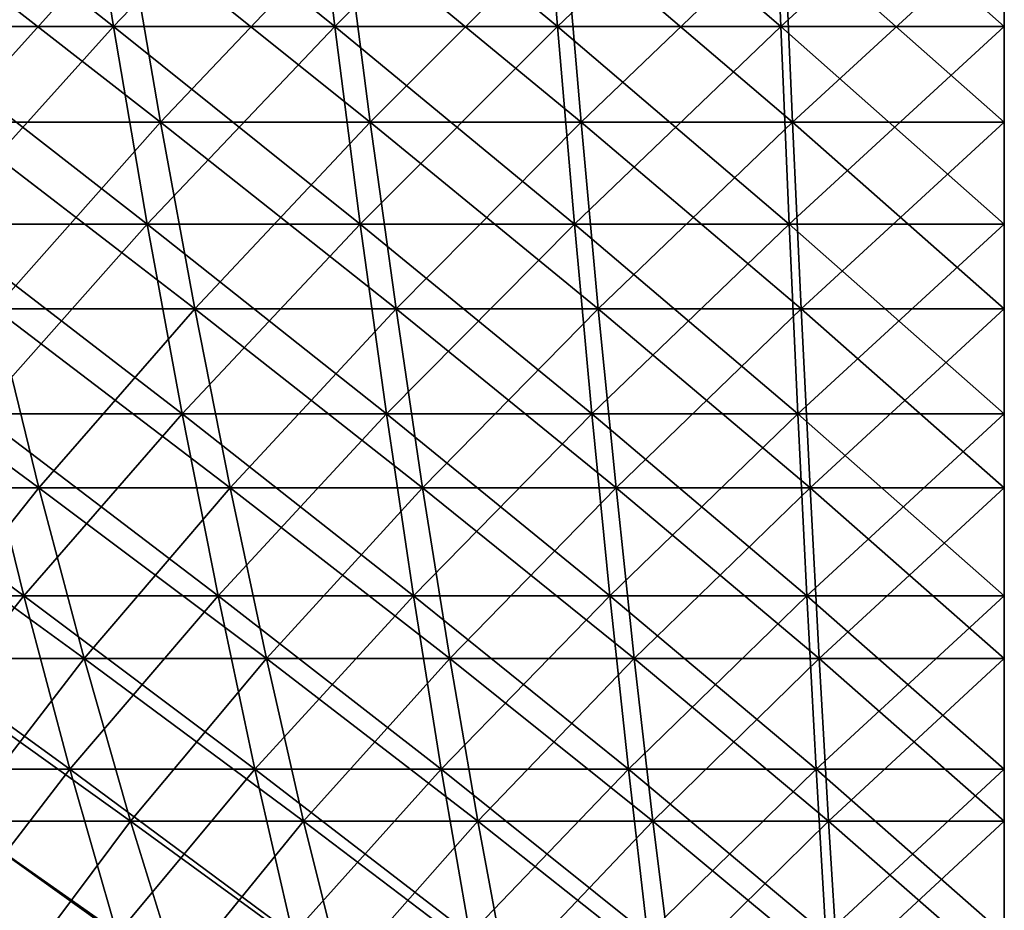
# Model space of a CAD drawing. Header units: millimetres. Extents: x -125 to 125, y 3898 to 4025.
# Tile 76 of 256: x -15 to 0, y 3921 to 3934. Entities that reach past the tile are written whole.
import ezdxf

# ---------------------------------------------------------------- set-up
doc = ezdxf.new("R2010")
doc.units = ezdxf.units.MM
doc.header["$LTSCALE"] = 2.2935
for name, color, linetype in [('2', 7, 'CONTINUOUS'), ('3', 7, 'CONTINUOUS'), ('4', 7, 'CONTINUOUS'), ('5', 7, 'CONTINUOUS')]:
    doc.layers.add(name, color=color, linetype=linetype)

msp = doc.modelspace()

# ---------------------------------------------------------------- linework, layer by layer
at = {"layer": '2', "color": 36, "linetype": 'Continuous', "true_color": 0x833d1e}
for points in [[(-16.759, 3934.194, 84.252), (-13.438, 3934.194, 84.845), (-17.374, 3937.287, 87.347), (-16.759, 3934.194, 84.252)], [(-17.374, 3937.287, 87.347), (-13.438, 3934.194, 84.845), (-13.932, 3937.287, 87.962), (-17.374, 3937.287, 87.347)], [(-13.438, 3934.194, 84.845), (-10.097, 3934.194, 85.307), (-13.932, 3937.287, 87.962), (-13.438, 3934.194, 84.845)], [(-13.932, 3937.287, 87.962), (-10.097, 3934.194, 85.307), (-10.468, 3937.287, 88.441), (-13.932, 3937.287, 87.962)], [(-10.097, 3934.194, 85.307), (-6.74, 3934.194, 85.637), (-10.468, 3937.287, 88.441), (-10.097, 3934.194, 85.307)], [(-10.468, 3937.287, 88.441), (-6.74, 3934.194, 85.637), (-6.987, 3937.287, 88.784), (-10.468, 3937.287, 88.441)], [(-6.74, 3934.194, 85.637), (-3.373, 3934.194, 85.836), (-6.987, 3937.287, 88.784), (-6.74, 3934.194, 85.637)], [(-6.987, 3937.287, 88.784), (-3.373, 3934.194, 85.836), (-3.496, 3937.287, 88.99), (-6.987, 3937.287, 88.784)], [(-3.373, 3934.194, 85.836), (0, 3934.194, 85.902), (-3.496, 3937.287, 88.99), (-3.373, 3934.194, 85.836)], [(-3.496, 3937.287, 88.99), (0, 3934.194, 85.902), (0, 3937.287, 89.058), (-3.496, 3937.287, 88.99)], [(-16.122, 3931.214, 81.051), (-12.928, 3931.214, 81.621), (-16.759, 3934.194, 84.252), (-16.122, 3931.214, 81.051)], [(-16.759, 3934.194, 84.252), (-12.928, 3931.214, 81.621), (-13.438, 3934.194, 84.845), (-16.759, 3934.194, 84.252)], [(-12.928, 3931.214, 81.621), (-9.713, 3931.214, 82.066), (-13.438, 3934.194, 84.845), (-12.928, 3931.214, 81.621)], [(-13.438, 3934.194, 84.845), (-9.713, 3931.214, 82.066), (-10.097, 3934.194, 85.307), (-13.438, 3934.194, 84.845)], [(-9.713, 3931.214, 82.066), (-6.484, 3931.214, 82.384), (-10.097, 3934.194, 85.307), (-9.713, 3931.214, 82.066)], [(-10.097, 3934.194, 85.307), (-6.484, 3931.214, 82.384), (-6.74, 3934.194, 85.637), (-10.097, 3934.194, 85.307)], [(-6.484, 3931.214, 82.384), (-3.244, 3931.214, 82.575), (-6.74, 3934.194, 85.637), (-6.484, 3931.214, 82.384)], [(-6.74, 3934.194, 85.637), (-3.244, 3931.214, 82.575), (-3.373, 3934.194, 85.836), (-6.74, 3934.194, 85.637)], [(-3.244, 3931.214, 82.575), (0, 3931.214, 82.639), (-3.373, 3934.194, 85.836), (-3.244, 3931.214, 82.575)], [(-3.373, 3934.194, 85.836), (0, 3931.214, 82.639), (0, 3934.194, 85.902), (-3.373, 3934.194, 85.836)], [(-15.465, 3928.351, 77.749), (-12.401, 3928.351, 78.296), (-16.122, 3931.214, 81.051), (-15.465, 3928.351, 77.749)], [(-16.122, 3931.214, 81.051), (-12.401, 3928.351, 78.296), (-12.928, 3931.214, 81.621), (-16.122, 3931.214, 81.051)], [(-12.401, 3928.351, 78.296), (-9.317, 3928.351, 78.722), (-12.928, 3931.214, 81.621), (-12.401, 3928.351, 78.296)], [(-12.928, 3931.214, 81.621), (-9.317, 3928.351, 78.722), (-9.713, 3931.214, 82.066), (-12.928, 3931.214, 81.621)], [(-9.317, 3928.351, 78.722), (-6.22, 3928.351, 79.028), (-9.713, 3931.214, 82.066), (-9.317, 3928.351, 78.722)], [(-9.713, 3931.214, 82.066), (-6.22, 3928.351, 79.028), (-6.484, 3931.214, 82.384), (-9.713, 3931.214, 82.066)], [(-6.22, 3928.351, 79.028), (-3.112, 3928.351, 79.211), (-6.484, 3931.214, 82.384), (-6.22, 3928.351, 79.028)], [(-6.484, 3931.214, 82.384), (-3.112, 3928.351, 79.211), (-3.244, 3931.214, 82.575), (-6.484, 3931.214, 82.384)], [(-3.112, 3928.351, 79.211), (0, 3928.351, 79.272), (-3.244, 3931.214, 82.575), (-3.112, 3928.351, 79.211)], [(-3.244, 3931.214, 82.575), (0, 3928.351, 79.272), (0, 3931.214, 82.639), (-3.244, 3931.214, 82.575)], [(-17.697, 3925.61, 73.711), (-14.789, 3925.61, 74.349), (-18.506, 3928.351, 77.082), (-17.697, 3925.61, 73.711)], [(-18.506, 3928.351, 77.082), (-14.789, 3925.61, 74.349), (-15.465, 3928.351, 77.749), (-18.506, 3928.351, 77.082)], [(-14.789, 3925.61, 74.349), (-11.859, 3925.61, 74.873), (-15.465, 3928.351, 77.749), (-14.789, 3925.61, 74.349)], [(-15.465, 3928.351, 77.749), (-11.859, 3925.61, 74.873), (-12.401, 3928.351, 78.296), (-15.465, 3928.351, 77.749)], [(-11.859, 3925.61, 74.873), (-8.91, 3925.61, 75.281), (-12.401, 3928.351, 78.296), (-11.859, 3925.61, 74.873)], [(-12.401, 3928.351, 78.296), (-8.91, 3925.61, 75.281), (-9.317, 3928.351, 78.722), (-12.401, 3928.351, 78.296)], [(-8.91, 3925.61, 75.281), (-5.948, 3925.61, 75.572), (-9.317, 3928.351, 78.722), (-8.91, 3925.61, 75.281)], [(-9.317, 3928.351, 78.722), (-5.948, 3925.61, 75.572), (-6.22, 3928.351, 79.028), (-9.317, 3928.351, 78.722)], [(-5.948, 3925.61, 75.572), (-2.976, 3925.61, 75.748), (-6.22, 3928.351, 79.028), (-5.948, 3925.61, 75.572)], [(-6.22, 3928.351, 79.028), (-2.976, 3925.61, 75.748), (-3.112, 3928.351, 79.211), (-6.22, 3928.351, 79.028)], [(-2.976, 3925.61, 75.748), (0, 3925.61, 75.806), (-3.112, 3928.351, 79.211), (-2.976, 3925.61, 75.748)], [(-3.112, 3928.351, 79.211), (0, 3925.61, 75.806), (0, 3928.351, 79.272), (-3.112, 3928.351, 79.211)], [(-16.865, 3922.992, 70.249), (-14.094, 3922.992, 70.857), (-17.697, 3925.61, 73.711), (-16.865, 3922.992, 70.249)], [(-17.697, 3925.61, 73.711), (-14.094, 3922.992, 70.857), (-14.789, 3925.61, 74.349), (-17.697, 3925.61, 73.711)], [(-14.094, 3922.992, 70.857), (-11.302, 3922.992, 71.356), (-14.789, 3925.61, 74.349), (-14.094, 3922.992, 70.857)], [(-14.789, 3925.61, 74.349), (-11.302, 3922.992, 71.356), (-11.859, 3925.61, 74.873), (-14.789, 3925.61, 74.349)], [(-11.302, 3922.992, 71.356), (-8.492, 3922.992, 71.745), (-11.859, 3925.61, 74.873), (-11.302, 3922.992, 71.356)], [(-11.859, 3925.61, 74.873), (-8.492, 3922.992, 71.745), (-8.91, 3925.61, 75.281), (-11.859, 3925.61, 74.873)], [(-8.492, 3922.992, 71.745), (-5.668, 3922.992, 72.023), (-8.91, 3925.61, 75.281), (-8.492, 3922.992, 71.745)], [(-8.91, 3925.61, 75.281), (-5.668, 3922.992, 72.023), (-5.948, 3925.61, 75.572), (-8.91, 3925.61, 75.281)], [(-5.668, 3922.992, 72.023), (-2.836, 3922.992, 72.19), (-5.948, 3925.61, 75.572), (-5.668, 3922.992, 72.023)], [(-5.948, 3925.61, 75.572), (-2.836, 3922.992, 72.19), (-2.976, 3925.61, 75.748), (-5.948, 3925.61, 75.572)], [(-2.836, 3922.992, 72.19), (0, 3922.992, 72.245), (-2.976, 3925.61, 75.748), (-2.836, 3922.992, 72.19)], [(-2.976, 3925.61, 75.748), (0, 3922.992, 72.245), (0, 3925.61, 75.806), (-2.976, 3925.61, 75.748)], [(-16.013, 3920.502, 66.699), (-13.382, 3920.502, 67.276), (-16.865, 3922.992, 70.249), (-16.013, 3920.502, 66.699)], [(-16.865, 3922.992, 70.249), (-13.382, 3920.502, 67.276), (-14.094, 3922.992, 70.857), (-16.865, 3922.992, 70.249)], [(-13.382, 3920.502, 67.276), (-10.731, 3920.502, 67.75), (-14.094, 3922.992, 70.857), (-13.382, 3920.502, 67.276)], [(-14.094, 3922.992, 70.857), (-10.731, 3920.502, 67.75), (-11.302, 3922.992, 71.356), (-14.094, 3922.992, 70.857)], [(-10.731, 3920.502, 67.75), (-8.062, 3920.502, 68.119), (-11.302, 3922.992, 71.356), (-10.731, 3920.502, 67.75)], [(-11.302, 3922.992, 71.356), (-8.062, 3920.502, 68.119), (-8.492, 3922.992, 71.745), (-11.302, 3922.992, 71.356)], [(-8.062, 3920.502, 68.119), (-5.382, 3920.502, 68.383), (-8.492, 3922.992, 71.745), (-8.062, 3920.502, 68.119)], [(-8.492, 3922.992, 71.745), (-5.382, 3920.502, 68.383), (-5.668, 3922.992, 72.023), (-8.492, 3922.992, 71.745)], [(-5.382, 3920.502, 68.383), (-2.693, 3920.502, 68.541), (-5.668, 3922.992, 72.023), (-5.382, 3920.502, 68.383)], [(-5.668, 3922.992, 72.023), (-2.693, 3920.502, 68.541), (-2.836, 3922.992, 72.19), (-5.668, 3922.992, 72.023)], [(-2.693, 3920.502, 68.541), (0, 3920.502, 68.594), (-2.836, 3922.992, 72.19), (-2.693, 3920.502, 68.541)], [(-2.836, 3922.992, 72.19), (0, 3920.502, 68.594), (0, 3922.992, 72.245), (-2.836, 3922.992, 72.19)]]:
    msp.add_3dface(points, dxfattribs=at)
at = {"layer": '3', "color": 36, "linetype": 'Continuous', "true_color": 0x833d1e}
for points in [[(-13.932, 3937.287, -87.962), (-16.759, 3934.194, -84.252), (-17.374, 3937.287, -87.347), (-13.932, 3937.287, -87.962)], [(-13.438, 3934.194, -84.845), (-16.759, 3934.194, -84.252), (-13.932, 3937.287, -87.962), (-13.438, 3934.194, -84.845)], [(-10.468, 3937.287, -88.441), (-13.438, 3934.194, -84.845), (-13.932, 3937.287, -87.962), (-10.468, 3937.287, -88.441)], [(-10.097, 3934.194, -85.307), (-13.438, 3934.194, -84.845), (-10.468, 3937.287, -88.441), (-10.097, 3934.194, -85.307)], [(-6.987, 3937.287, -88.784), (-10.097, 3934.194, -85.307), (-10.468, 3937.287, -88.441), (-6.987, 3937.287, -88.784)], [(-6.74, 3934.194, -85.637), (-10.097, 3934.194, -85.307), (-6.987, 3937.287, -88.784), (-6.74, 3934.194, -85.637)], [(-3.496, 3937.287, -88.99), (-6.74, 3934.194, -85.637), (-6.987, 3937.287, -88.784), (-3.496, 3937.287, -88.99)], [(-3.373, 3934.194, -85.836), (-6.74, 3934.194, -85.637), (-3.496, 3937.287, -88.99), (-3.373, 3934.194, -85.836)], [(0, 3937.287, -89.058), (-3.373, 3934.194, -85.836), (-3.496, 3937.287, -88.99), (0, 3937.287, -89.058)], [(0, 3934.194, -85.902), (-3.373, 3934.194, -85.836), (0, 3937.287, -89.058), (0, 3934.194, -85.902)], [(-13.438, 3934.194, -84.845), (-16.122, 3931.214, -81.051), (-16.759, 3934.194, -84.252), (-13.438, 3934.194, -84.845)], [(-12.928, 3931.214, -81.621), (-16.122, 3931.214, -81.051), (-13.438, 3934.194, -84.845), (-12.928, 3931.214, -81.621)], [(-10.097, 3934.194, -85.307), (-12.928, 3931.214, -81.621), (-13.438, 3934.194, -84.845), (-10.097, 3934.194, -85.307)], [(-9.713, 3931.214, -82.066), (-12.928, 3931.214, -81.621), (-10.097, 3934.194, -85.307), (-9.713, 3931.214, -82.066)], [(-6.74, 3934.194, -85.637), (-9.713, 3931.214, -82.066), (-10.097, 3934.194, -85.307), (-6.74, 3934.194, -85.637)], [(-6.484, 3931.214, -82.384), (-9.713, 3931.214, -82.066), (-6.74, 3934.194, -85.637), (-6.484, 3931.214, -82.384)], [(-3.373, 3934.194, -85.836), (-6.484, 3931.214, -82.384), (-6.74, 3934.194, -85.637), (-3.373, 3934.194, -85.836)], [(-3.244, 3931.214, -82.575), (-6.484, 3931.214, -82.384), (-3.373, 3934.194, -85.836), (-3.244, 3931.214, -82.575)], [(0, 3934.194, -85.902), (-3.244, 3931.214, -82.575), (-3.373, 3934.194, -85.836), (0, 3934.194, -85.902)], [(0, 3931.214, -82.639), (-3.244, 3931.214, -82.575), (0, 3934.194, -85.902), (0, 3931.214, -82.639)], [(-12.928, 3931.214, -81.621), (-15.465, 3928.351, -77.749), (-16.122, 3931.214, -81.051), (-12.928, 3931.214, -81.621)], [(-12.401, 3928.351, -78.296), (-15.465, 3928.351, -77.749), (-12.928, 3931.214, -81.621), (-12.401, 3928.351, -78.296)], [(-9.713, 3931.214, -82.066), (-12.401, 3928.351, -78.296), (-12.928, 3931.214, -81.621), (-9.713, 3931.214, -82.066)], [(-9.317, 3928.351, -78.722), (-12.401, 3928.351, -78.296), (-9.713, 3931.214, -82.066), (-9.317, 3928.351, -78.722)], [(-6.484, 3931.214, -82.384), (-9.317, 3928.351, -78.722), (-9.713, 3931.214, -82.066), (-6.484, 3931.214, -82.384)], [(-6.22, 3928.351, -79.028), (-9.317, 3928.351, -78.722), (-6.484, 3931.214, -82.384), (-6.22, 3928.351, -79.028)], [(-3.244, 3931.214, -82.575), (-6.22, 3928.351, -79.028), (-6.484, 3931.214, -82.384), (-3.244, 3931.214, -82.575)], [(-3.112, 3928.351, -79.211), (-6.22, 3928.351, -79.028), (-3.244, 3931.214, -82.575), (-3.112, 3928.351, -79.211)], [(0, 3931.214, -82.639), (-3.112, 3928.351, -79.211), (-3.244, 3931.214, -82.575), (0, 3931.214, -82.639)], [(0, 3928.351, -79.272), (-3.112, 3928.351, -79.211), (0, 3931.214, -82.639), (0, 3928.351, -79.272)], [(-14.789, 3925.61, -74.349), (-17.697, 3925.61, -73.711), (-15.465, 3928.351, -77.749), (-14.789, 3925.61, -74.349)], [(-12.401, 3928.351, -78.296), (-14.789, 3925.61, -74.349), (-15.465, 3928.351, -77.749), (-12.401, 3928.351, -78.296)], [(-11.859, 3925.61, -74.873), (-14.789, 3925.61, -74.349), (-12.401, 3928.351, -78.296), (-11.859, 3925.61, -74.873)], [(-9.317, 3928.351, -78.722), (-11.859, 3925.61, -74.873), (-12.401, 3928.351, -78.296), (-9.317, 3928.351, -78.722)], [(-8.91, 3925.61, -75.281), (-11.859, 3925.61, -74.873), (-9.317, 3928.351, -78.722), (-8.91, 3925.61, -75.281)], [(-6.22, 3928.351, -79.028), (-8.91, 3925.61, -75.281), (-9.317, 3928.351, -78.722), (-6.22, 3928.351, -79.028)], [(-5.948, 3925.61, -75.572), (-8.91, 3925.61, -75.281), (-6.22, 3928.351, -79.028), (-5.948, 3925.61, -75.572)], [(-3.112, 3928.351, -79.211), (-5.948, 3925.61, -75.572), (-6.22, 3928.351, -79.028), (-3.112, 3928.351, -79.211)], [(-2.976, 3925.61, -75.748), (-5.948, 3925.61, -75.572), (-3.112, 3928.351, -79.211), (-2.976, 3925.61, -75.748)], [(0, 3928.351, -79.272), (-2.976, 3925.61, -75.748), (-3.112, 3928.351, -79.211), (0, 3928.351, -79.272)], [(0, 3925.61, -75.806), (-2.976, 3925.61, -75.748), (0, 3928.351, -79.272), (0, 3925.61, -75.806)], [(-14.789, 3925.61, -74.349), (-16.865, 3922.992, -70.249), (-17.697, 3925.61, -73.711), (-14.789, 3925.61, -74.349)], [(-14.094, 3922.992, -70.857), (-16.865, 3922.992, -70.249), (-14.789, 3925.61, -74.349), (-14.094, 3922.992, -70.857)], [(-11.859, 3925.61, -74.873), (-14.094, 3922.992, -70.857), (-14.789, 3925.61, -74.349), (-11.859, 3925.61, -74.873)], [(-11.302, 3922.992, -71.356), (-14.094, 3922.992, -70.857), (-11.859, 3925.61, -74.873), (-11.302, 3922.992, -71.356)], [(-8.91, 3925.61, -75.281), (-11.302, 3922.992, -71.356), (-11.859, 3925.61, -74.873), (-8.91, 3925.61, -75.281)], [(-8.492, 3922.992, -71.745), (-11.302, 3922.992, -71.356), (-8.91, 3925.61, -75.281), (-8.492, 3922.992, -71.745)], [(-5.948, 3925.61, -75.572), (-8.492, 3922.992, -71.745), (-8.91, 3925.61, -75.281), (-5.948, 3925.61, -75.572)], [(-5.668, 3922.992, -72.023), (-8.492, 3922.992, -71.745), (-5.948, 3925.61, -75.572), (-5.668, 3922.992, -72.023)], [(-2.976, 3925.61, -75.748), (-5.668, 3922.992, -72.023), (-5.948, 3925.61, -75.572), (-2.976, 3925.61, -75.748)], [(-2.836, 3922.992, -72.19), (-5.668, 3922.992, -72.023), (-2.976, 3925.61, -75.748), (-2.836, 3922.992, -72.19)], [(0, 3925.61, -75.806), (-2.836, 3922.992, -72.19), (-2.976, 3925.61, -75.748), (0, 3925.61, -75.806)], [(0, 3922.992, -72.245), (-2.836, 3922.992, -72.19), (0, 3925.61, -75.806), (0, 3922.992, -72.245)], [(-14.094, 3922.992, -70.857), (-16.013, 3920.502, -66.699), (-16.865, 3922.992, -70.249), (-14.094, 3922.992, -70.857)], [(-13.382, 3920.502, -67.276), (-16.013, 3920.502, -66.699), (-14.094, 3922.992, -70.857), (-13.382, 3920.502, -67.276)], [(-11.302, 3922.992, -71.356), (-13.382, 3920.502, -67.276), (-14.094, 3922.992, -70.857), (-11.302, 3922.992, -71.356)], [(-10.731, 3920.502, -67.75), (-13.382, 3920.502, -67.276), (-11.302, 3922.992, -71.356), (-10.731, 3920.502, -67.75)], [(-8.492, 3922.992, -71.745), (-10.731, 3920.502, -67.75), (-11.302, 3922.992, -71.356), (-8.492, 3922.992, -71.745)], [(-8.062, 3920.502, -68.119), (-10.731, 3920.502, -67.75), (-8.492, 3922.992, -71.745), (-8.062, 3920.502, -68.119)], [(-5.668, 3922.992, -72.023), (-8.062, 3920.502, -68.119), (-8.492, 3922.992, -71.745), (-5.668, 3922.992, -72.023)], [(-5.382, 3920.502, -68.383), (-8.062, 3920.502, -68.119), (-5.668, 3922.992, -72.023), (-5.382, 3920.502, -68.383)], [(-2.836, 3922.992, -72.19), (-5.382, 3920.502, -68.383), (-5.668, 3922.992, -72.023), (-2.836, 3922.992, -72.19)], [(-2.693, 3920.502, -68.541), (-5.382, 3920.502, -68.383), (-2.836, 3922.992, -72.19), (-2.693, 3920.502, -68.541)], [(0, 3922.992, -72.245), (-2.693, 3920.502, -68.541), (-2.836, 3922.992, -72.19), (0, 3922.992, -72.245)], [(0, 3920.502, -68.594), (-2.693, 3920.502, -68.541), (0, 3922.992, -72.245), (0, 3920.502, -68.594)]]:
    msp.add_3dface(points, dxfattribs=at)
at = {"layer": '4', "color": 36, "linetype": 'Continuous', "true_color": 0x833d1e}
for points in [[(-15.873, 3932.753, -79.797), (-12.728, 3932.753, -80.358), (-16.498, 3935.685, -82.943), (-15.873, 3932.753, -79.797)], [(-16.498, 3935.685, -82.943), (-12.728, 3932.753, -80.358), (-13.229, 3935.685, -83.527), (-16.498, 3935.685, -82.943)], [(-12.728, 3932.753, -80.358), (-9.563, 3932.753, -80.796), (-13.229, 3935.685, -83.527), (-12.728, 3932.753, -80.358)], [(-13.229, 3935.685, -83.527), (-9.563, 3932.753, -80.796), (-9.94, 3935.685, -83.982), (-13.229, 3935.685, -83.527)], [(-9.563, 3932.753, -80.796), (-6.383, 3932.753, -81.109), (-9.94, 3935.685, -83.982), (-9.563, 3932.753, -80.796)], [(-9.94, 3935.685, -83.982), (-6.383, 3932.753, -81.109), (-6.635, 3935.685, -84.308), (-9.94, 3935.685, -83.982)], [(-6.383, 3932.753, -81.109), (-3.194, 3932.753, -81.297), (-6.635, 3935.685, -84.308), (-6.383, 3932.753, -81.109)], [(-6.635, 3935.685, -84.308), (-3.194, 3932.753, -81.297), (-3.32, 3935.685, -84.503), (-6.635, 3935.685, -84.308)], [(-3.194, 3932.753, -81.297), (0, 3932.753, -81.36), (-3.32, 3935.685, -84.503), (-3.194, 3932.753, -81.297)], [(-3.32, 3935.685, -84.503), (0, 3932.753, -81.36), (0, 3935.685, -84.568), (-3.32, 3935.685, -84.503)], [(-15.227, 3929.936, -76.551), (-12.21, 3929.936, -77.089), (-15.873, 3932.753, -79.797), (-15.227, 3929.936, -76.551)], [(-15.873, 3932.753, -79.797), (-12.21, 3929.936, -77.089), (-12.728, 3932.753, -80.358), (-15.873, 3932.753, -79.797)], [(-12.21, 3929.936, -77.089), (-9.174, 3929.936, -77.509), (-12.728, 3932.753, -80.358), (-12.21, 3929.936, -77.089)], [(-12.728, 3932.753, -80.358), (-9.174, 3929.936, -77.509), (-9.563, 3932.753, -80.796), (-12.728, 3932.753, -80.358)], [(-9.174, 3929.936, -77.509), (-6.124, 3929.936, -77.81), (-9.563, 3932.753, -80.796), (-9.174, 3929.936, -77.509)], [(-9.563, 3932.753, -80.796), (-6.124, 3929.936, -77.81), (-6.383, 3932.753, -81.109), (-9.563, 3932.753, -80.796)], [(-6.124, 3929.936, -77.81), (-3.064, 3929.936, -77.99), (-6.383, 3932.753, -81.109), (-6.124, 3929.936, -77.81)], [(-6.383, 3932.753, -81.109), (-3.064, 3929.936, -77.99), (-3.194, 3932.753, -81.297), (-6.383, 3932.753, -81.109)], [(-3.064, 3929.936, -77.99), (0, 3929.936, -78.05), (-3.194, 3932.753, -81.297), (-3.064, 3929.936, -77.99)], [(-3.194, 3932.753, -81.297), (0, 3929.936, -78.05), (0, 3932.753, -81.36), (-3.194, 3932.753, -81.297)], [(-17.425, 3927.238, -72.581), (-14.562, 3927.238, -73.209), (-18.221, 3929.936, -75.894), (-17.425, 3927.238, -72.581)], [(-18.221, 3929.936, -75.894), (-14.562, 3927.238, -73.209), (-15.227, 3929.936, -76.551), (-18.221, 3929.936, -75.894)], [(-14.562, 3927.238, -73.209), (-11.677, 3927.238, -73.724), (-15.227, 3929.936, -76.551), (-14.562, 3927.238, -73.209)], [(-15.227, 3929.936, -76.551), (-11.677, 3927.238, -73.724), (-12.21, 3929.936, -77.089), (-15.227, 3929.936, -76.551)], [(-11.677, 3927.238, -73.724), (-8.773, 3927.238, -74.126), (-12.21, 3929.936, -77.089), (-11.677, 3927.238, -73.724)], [(-12.21, 3929.936, -77.089), (-8.773, 3927.238, -74.126), (-9.174, 3929.936, -77.509), (-12.21, 3929.936, -77.089)], [(-8.773, 3927.238, -74.126), (-5.856, 3927.238, -74.413), (-9.174, 3929.936, -77.509), (-8.773, 3927.238, -74.126)], [(-9.174, 3929.936, -77.509), (-5.856, 3927.238, -74.413), (-6.124, 3929.936, -77.81), (-9.174, 3929.936, -77.509)], [(-5.856, 3927.238, -74.413), (-2.93, 3927.238, -74.586), (-6.124, 3929.936, -77.81), (-5.856, 3927.238, -74.413)], [(-6.124, 3929.936, -77.81), (-2.93, 3927.238, -74.586), (-3.064, 3929.936, -77.99), (-6.124, 3929.936, -77.81)], [(-2.93, 3927.238, -74.586), (0, 3927.238, -74.643), (-3.064, 3929.936, -77.99), (-2.93, 3927.238, -74.586)], [(-3.064, 3929.936, -77.99), (0, 3927.238, -74.643), (0, 3929.936, -78.05), (-3.064, 3929.936, -77.99)], [(-16.608, 3924.662, -69.177), (-13.879, 3924.662, -69.776), (-17.425, 3927.238, -72.581), (-16.608, 3924.662, -69.177)], [(-17.425, 3927.238, -72.581), (-13.879, 3924.662, -69.776), (-14.562, 3927.238, -73.209), (-17.425, 3927.238, -72.581)], [(-13.879, 3924.662, -69.776), (-11.129, 3924.662, -70.267), (-14.562, 3927.238, -73.209), (-13.879, 3924.662, -69.776)], [(-14.562, 3927.238, -73.209), (-11.129, 3924.662, -70.267), (-11.677, 3927.238, -73.724), (-14.562, 3927.238, -73.209)], [(-11.129, 3924.662, -70.267), (-8.362, 3924.662, -70.65), (-11.677, 3927.238, -73.724), (-11.129, 3924.662, -70.267)], [(-11.677, 3927.238, -73.724), (-8.362, 3924.662, -70.65), (-8.773, 3927.238, -74.126), (-11.677, 3927.238, -73.724)], [(-8.362, 3924.662, -70.65), (-5.582, 3924.662, -70.924), (-8.773, 3927.238, -74.126), (-8.362, 3924.662, -70.65)], [(-8.773, 3927.238, -74.126), (-5.582, 3924.662, -70.924), (-5.856, 3927.238, -74.413), (-8.773, 3927.238, -74.126)], [(-5.582, 3924.662, -70.924), (-2.793, 3924.662, -71.088), (-5.856, 3927.238, -74.413), (-5.582, 3924.662, -70.924)], [(-5.856, 3927.238, -74.413), (-2.793, 3924.662, -71.088), (-2.93, 3927.238, -74.586), (-5.856, 3927.238, -74.413)], [(-2.793, 3924.662, -71.088), (0, 3924.662, -71.143), (-2.93, 3927.238, -74.586), (-2.793, 3924.662, -71.088)], [(-2.93, 3927.238, -74.586), (0, 3924.662, -71.143), (0, 3927.238, -74.643), (-2.93, 3927.238, -74.586)], [(-15.77, 3922.211, -65.687), (-13.179, 3922.211, -66.256), (-16.608, 3924.662, -69.177), (-15.77, 3922.211, -65.687)], [(-16.608, 3924.662, -69.177), (-13.179, 3922.211, -66.256), (-13.879, 3924.662, -69.776), (-16.608, 3924.662, -69.177)], [(-13.179, 3922.211, -66.256), (-10.568, 3922.211, -66.722), (-13.879, 3924.662, -69.776), (-13.179, 3922.211, -66.256)], [(-13.879, 3924.662, -69.776), (-10.568, 3922.211, -66.722), (-11.129, 3924.662, -70.267), (-13.879, 3924.662, -69.776)], [(-10.568, 3922.211, -66.722), (-7.94, 3922.211, -67.085), (-11.129, 3924.662, -70.267), (-10.568, 3922.211, -66.722)], [(-11.129, 3924.662, -70.267), (-7.94, 3922.211, -67.085), (-8.362, 3924.662, -70.65), (-11.129, 3924.662, -70.267)], [(-7.94, 3922.211, -67.085), (-5.3, 3922.211, -67.345), (-8.362, 3924.662, -70.65), (-7.94, 3922.211, -67.085)], [(-8.362, 3924.662, -70.65), (-5.3, 3922.211, -67.345), (-5.582, 3924.662, -70.924), (-8.362, 3924.662, -70.65)], [(-5.3, 3922.211, -67.345), (-2.652, 3922.211, -67.502), (-5.582, 3924.662, -70.924), (-5.3, 3922.211, -67.345)], [(-5.582, 3924.662, -70.924), (-2.652, 3922.211, -67.502), (-2.793, 3924.662, -71.088), (-5.582, 3924.662, -70.924)], [(-2.652, 3922.211, -67.502), (0, 3922.211, -67.554), (-2.793, 3924.662, -71.088), (-2.652, 3922.211, -67.502)], [(-2.793, 3924.662, -71.088), (0, 3922.211, -67.554), (0, 3924.662, -71.143), (-2.793, 3924.662, -71.088)], [(-14.913, 3919.889, -62.115), (-12.462, 3919.889, -62.653), (-15.77, 3922.211, -65.687), (-14.913, 3919.889, -62.115)], [(-15.77, 3922.211, -65.687), (-12.462, 3919.889, -62.653), (-13.179, 3922.211, -66.256), (-15.77, 3922.211, -65.687)], [(-12.462, 3919.889, -62.653), (-9.993, 3919.889, -63.094), (-13.179, 3922.211, -66.256), (-12.462, 3919.889, -62.653)], [(-13.179, 3922.211, -66.256), (-9.993, 3919.889, -63.094), (-10.568, 3922.211, -66.722), (-13.179, 3922.211, -66.256)], [(-9.993, 3919.889, -63.094), (-7.508, 3919.889, -63.437), (-10.568, 3922.211, -66.722), (-9.993, 3919.889, -63.094)], [(-10.568, 3922.211, -66.722), (-7.508, 3919.889, -63.437), (-7.94, 3922.211, -67.085), (-10.568, 3922.211, -66.722)], [(-7.508, 3919.889, -63.437), (-5.012, 3919.889, -63.683), (-7.94, 3922.211, -67.085), (-7.508, 3919.889, -63.437)], [(-7.94, 3922.211, -67.085), (-5.012, 3919.889, -63.683), (-5.3, 3922.211, -67.345), (-7.94, 3922.211, -67.085)], [(-5.012, 3919.889, -63.683), (-2.508, 3919.889, -63.831), (-5.3, 3922.211, -67.345), (-5.012, 3919.889, -63.683)], [(-5.3, 3922.211, -67.345), (-2.508, 3919.889, -63.831), (-2.652, 3922.211, -67.502), (-5.3, 3922.211, -67.345)], [(-2.508, 3919.889, -63.831), (0, 3919.889, -63.88), (-2.652, 3922.211, -67.502), (-2.508, 3919.889, -63.831)], [(-2.652, 3922.211, -67.502), (0, 3919.889, -63.88), (0, 3922.211, -67.554), (-2.652, 3922.211, -67.502)]]:
    msp.add_3dface(points, dxfattribs=at)
at = {"layer": '5', "color": 36, "linetype": 'Continuous', "true_color": 0x833d1e}
for points in [[(-13.229, 3935.685, 83.527), (-15.873, 3932.753, 79.797), (-16.498, 3935.685, 82.943), (-13.229, 3935.685, 83.527)], [(-12.728, 3932.753, 80.358), (-15.873, 3932.753, 79.797), (-13.229, 3935.685, 83.527), (-12.728, 3932.753, 80.358)], [(-9.94, 3935.685, 83.982), (-12.728, 3932.753, 80.358), (-13.229, 3935.685, 83.527), (-9.94, 3935.685, 83.982)], [(-9.563, 3932.753, 80.796), (-12.728, 3932.753, 80.358), (-9.94, 3935.685, 83.982), (-9.563, 3932.753, 80.796)], [(-6.635, 3935.685, 84.308), (-9.563, 3932.753, 80.796), (-9.94, 3935.685, 83.982), (-6.635, 3935.685, 84.308)], [(-6.383, 3932.753, 81.109), (-9.563, 3932.753, 80.796), (-6.635, 3935.685, 84.308), (-6.383, 3932.753, 81.109)], [(-3.32, 3935.685, 84.503), (-6.383, 3932.753, 81.109), (-6.635, 3935.685, 84.308), (-3.32, 3935.685, 84.503)], [(-3.194, 3932.753, 81.297), (-6.383, 3932.753, 81.109), (-3.32, 3935.685, 84.503), (-3.194, 3932.753, 81.297)], [(0, 3935.685, 84.568), (-3.194, 3932.753, 81.297), (-3.32, 3935.685, 84.503), (0, 3935.685, 84.568)], [(0, 3932.753, 81.36), (-3.194, 3932.753, 81.297), (0, 3935.685, 84.568), (0, 3932.753, 81.36)], [(-12.728, 3932.753, 80.358), (-15.227, 3929.936, 76.551), (-15.873, 3932.753, 79.797), (-12.728, 3932.753, 80.358)], [(-12.21, 3929.936, 77.089), (-15.227, 3929.936, 76.551), (-12.728, 3932.753, 80.358), (-12.21, 3929.936, 77.089)], [(-9.563, 3932.753, 80.796), (-12.21, 3929.936, 77.089), (-12.728, 3932.753, 80.358), (-9.563, 3932.753, 80.796)], [(-9.174, 3929.936, 77.509), (-12.21, 3929.936, 77.089), (-9.563, 3932.753, 80.796), (-9.174, 3929.936, 77.509)], [(-6.383, 3932.753, 81.109), (-9.174, 3929.936, 77.509), (-9.563, 3932.753, 80.796), (-6.383, 3932.753, 81.109)], [(-6.124, 3929.936, 77.81), (-9.174, 3929.936, 77.509), (-6.383, 3932.753, 81.109), (-6.124, 3929.936, 77.81)], [(-3.194, 3932.753, 81.297), (-6.124, 3929.936, 77.81), (-6.383, 3932.753, 81.109), (-3.194, 3932.753, 81.297)], [(-3.064, 3929.936, 77.99), (-6.124, 3929.936, 77.81), (-3.194, 3932.753, 81.297), (-3.064, 3929.936, 77.99)], [(0, 3932.753, 81.36), (-3.064, 3929.936, 77.99), (-3.194, 3932.753, 81.297), (0, 3932.753, 81.36)], [(0, 3929.936, 78.05), (-3.064, 3929.936, 77.99), (0, 3932.753, 81.36), (0, 3929.936, 78.05)], [(-14.562, 3927.238, 73.209), (-17.425, 3927.238, 72.581), (-15.227, 3929.936, 76.551), (-14.562, 3927.238, 73.209)], [(-12.21, 3929.936, 77.089), (-14.562, 3927.238, 73.209), (-15.227, 3929.936, 76.551), (-12.21, 3929.936, 77.089)], [(-11.677, 3927.238, 73.724), (-14.562, 3927.238, 73.209), (-12.21, 3929.936, 77.089), (-11.677, 3927.238, 73.724)], [(-9.174, 3929.936, 77.509), (-11.677, 3927.238, 73.724), (-12.21, 3929.936, 77.089), (-9.174, 3929.936, 77.509)], [(-8.773, 3927.238, 74.126), (-11.677, 3927.238, 73.724), (-9.174, 3929.936, 77.509), (-8.773, 3927.238, 74.126)], [(-6.124, 3929.936, 77.81), (-8.773, 3927.238, 74.126), (-9.174, 3929.936, 77.509), (-6.124, 3929.936, 77.81)], [(-5.856, 3927.238, 74.413), (-8.773, 3927.238, 74.126), (-6.124, 3929.936, 77.81), (-5.856, 3927.238, 74.413)], [(-3.064, 3929.936, 77.99), (-5.856, 3927.238, 74.413), (-6.124, 3929.936, 77.81), (-3.064, 3929.936, 77.99)], [(-2.93, 3927.238, 74.586), (-5.856, 3927.238, 74.413), (-3.064, 3929.936, 77.99), (-2.93, 3927.238, 74.586)], [(0, 3929.936, 78.05), (-2.93, 3927.238, 74.586), (-3.064, 3929.936, 77.99), (0, 3929.936, 78.05)], [(0, 3927.238, 74.643), (-2.93, 3927.238, 74.586), (0, 3929.936, 78.05), (0, 3927.238, 74.643)], [(-14.562, 3927.238, 73.209), (-16.608, 3924.662, 69.177), (-17.425, 3927.238, 72.581), (-14.562, 3927.238, 73.209)], [(-13.879, 3924.662, 69.776), (-16.608, 3924.662, 69.177), (-14.562, 3927.238, 73.209), (-13.879, 3924.662, 69.776)], [(-11.677, 3927.238, 73.724), (-13.879, 3924.662, 69.776), (-14.562, 3927.238, 73.209), (-11.677, 3927.238, 73.724)], [(-11.129, 3924.662, 70.267), (-13.879, 3924.662, 69.776), (-11.677, 3927.238, 73.724), (-11.129, 3924.662, 70.267)], [(-8.773, 3927.238, 74.126), (-11.129, 3924.662, 70.267), (-11.677, 3927.238, 73.724), (-8.773, 3927.238, 74.126)], [(-8.362, 3924.662, 70.65), (-11.129, 3924.662, 70.267), (-8.773, 3927.238, 74.126), (-8.362, 3924.662, 70.65)], [(-5.856, 3927.238, 74.413), (-8.362, 3924.662, 70.65), (-8.773, 3927.238, 74.126), (-5.856, 3927.238, 74.413)], [(-5.582, 3924.662, 70.924), (-8.362, 3924.662, 70.65), (-5.856, 3927.238, 74.413), (-5.582, 3924.662, 70.924)], [(-2.93, 3927.238, 74.586), (-5.582, 3924.662, 70.924), (-5.856, 3927.238, 74.413), (-2.93, 3927.238, 74.586)], [(-2.793, 3924.662, 71.088), (-5.582, 3924.662, 70.924), (-2.93, 3927.238, 74.586), (-2.793, 3924.662, 71.088)], [(0, 3927.238, 74.643), (-2.793, 3924.662, 71.088), (-2.93, 3927.238, 74.586), (0, 3927.238, 74.643)], [(0, 3924.662, 71.143), (-2.793, 3924.662, 71.088), (0, 3927.238, 74.643), (0, 3924.662, 71.143)], [(-13.879, 3924.662, 69.776), (-15.77, 3922.211, 65.687), (-16.608, 3924.662, 69.177), (-13.879, 3924.662, 69.776)], [(-13.179, 3922.211, 66.256), (-15.77, 3922.211, 65.687), (-13.879, 3924.662, 69.776), (-13.179, 3922.211, 66.256)], [(-11.129, 3924.662, 70.267), (-13.179, 3922.211, 66.256), (-13.879, 3924.662, 69.776), (-11.129, 3924.662, 70.267)], [(-10.568, 3922.211, 66.722), (-13.179, 3922.211, 66.256), (-11.129, 3924.662, 70.267), (-10.568, 3922.211, 66.722)], [(-8.362, 3924.662, 70.65), (-10.568, 3922.211, 66.722), (-11.129, 3924.662, 70.267), (-8.362, 3924.662, 70.65)], [(-7.94, 3922.211, 67.085), (-10.568, 3922.211, 66.722), (-8.362, 3924.662, 70.65), (-7.94, 3922.211, 67.085)], [(-5.582, 3924.662, 70.924), (-7.94, 3922.211, 67.085), (-8.362, 3924.662, 70.65), (-5.582, 3924.662, 70.924)], [(-5.3, 3922.211, 67.345), (-7.94, 3922.211, 67.085), (-5.582, 3924.662, 70.924), (-5.3, 3922.211, 67.345)], [(-2.793, 3924.662, 71.088), (-5.3, 3922.211, 67.345), (-5.582, 3924.662, 70.924), (-2.793, 3924.662, 71.088)], [(-2.652, 3922.211, 67.502), (-5.3, 3922.211, 67.345), (-2.793, 3924.662, 71.088), (-2.652, 3922.211, 67.502)], [(0, 3924.662, 71.143), (-2.652, 3922.211, 67.502), (-2.793, 3924.662, 71.088), (0, 3924.662, 71.143)], [(0, 3922.211, 67.554), (-2.652, 3922.211, 67.502), (0, 3924.662, 71.143), (0, 3922.211, 67.554)], [(-13.179, 3922.211, 66.256), (-14.913, 3919.889, 62.115), (-15.77, 3922.211, 65.687), (-13.179, 3922.211, 66.256)], [(-12.462, 3919.889, 62.653), (-14.913, 3919.889, 62.115), (-13.179, 3922.211, 66.256), (-12.462, 3919.889, 62.653)], [(-10.568, 3922.211, 66.722), (-12.462, 3919.889, 62.653), (-13.179, 3922.211, 66.256), (-10.568, 3922.211, 66.722)], [(-9.993, 3919.889, 63.094), (-12.462, 3919.889, 62.653), (-10.568, 3922.211, 66.722), (-9.993, 3919.889, 63.094)], [(-7.94, 3922.211, 67.085), (-9.993, 3919.889, 63.094), (-10.568, 3922.211, 66.722), (-7.94, 3922.211, 67.085)], [(-7.508, 3919.889, 63.437), (-9.993, 3919.889, 63.094), (-7.94, 3922.211, 67.085), (-7.508, 3919.889, 63.437)], [(-5.3, 3922.211, 67.345), (-7.508, 3919.889, 63.437), (-7.94, 3922.211, 67.085), (-5.3, 3922.211, 67.345)], [(-5.012, 3919.889, 63.683), (-7.508, 3919.889, 63.437), (-5.3, 3922.211, 67.345), (-5.012, 3919.889, 63.683)], [(-2.652, 3922.211, 67.502), (-5.012, 3919.889, 63.683), (-5.3, 3922.211, 67.345), (-2.652, 3922.211, 67.502)], [(-2.508, 3919.889, 63.831), (-5.012, 3919.889, 63.683), (-2.652, 3922.211, 67.502), (-2.508, 3919.889, 63.831)], [(0, 3922.211, 67.554), (-2.508, 3919.889, 63.831), (-2.652, 3922.211, 67.502), (0, 3922.211, 67.554)], [(0, 3919.889, 63.88), (-2.508, 3919.889, 63.831), (0, 3922.211, 67.554), (0, 3919.889, 63.88)]]:
    msp.add_3dface(points, dxfattribs=at)

doc.saveas('drawing.dxf')
